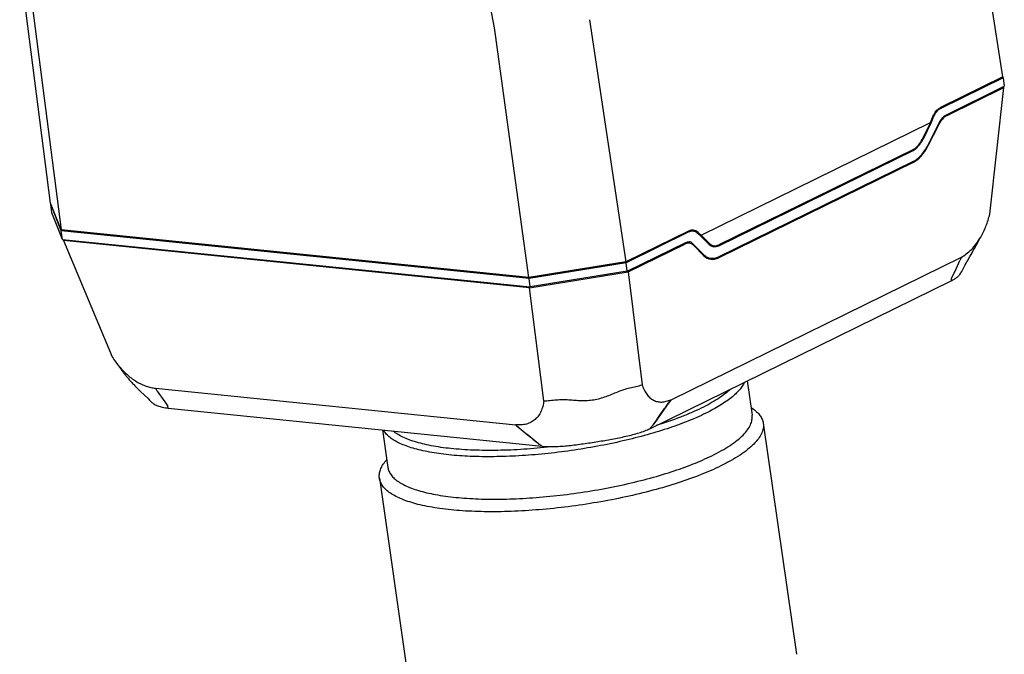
# Model space of a CAD drawing. Header units: millimetres. Extents: x 56 to 390, y 72 to 263.
# Tile 27 of 29: x 336 to 356, y 231 to 244. Entities that reach past the tile are written whole.
import ezdxf

# ---------------------------------------------------------------- set-up
doc = ezdxf.new("R2010")
doc.units = ezdxf.units.MM
doc.header["$LTSCALE"] = 23.1
doc.layers.add('00_COMPONENTS', color=7, linetype='CONTINUOUS')
doc.layers.add('20_ALL_FEATURES', color=7, linetype='CONTINUOUS')

msp = doc.modelspace()

# ---------------------------------------------------------------- linework, layer by layer
at = {"layer": '00_COMPONENTS', "color": 7}
for p, q in [((355.9381, 242.5828), (355.1684, 247.4368)), ((336.783, 240.038), (336.1604, 244.8989)), ((336.3639, 244.378), (336.9928, 239.5011)), ((347.6215, 243.7334), (348.3544, 238.8613)), ((346.4042, 238.5441), (345.7296, 243.4256)), ((355.9381, 242.5828), (354.6809, 241.9659)), ((355.9408, 242.5638), (354.6887, 241.9494)), ((355.9341, 242.5809), (355.9408, 242.5638)), ((355.9408, 242.5638), (355.9653, 242.393)), ((354.7866, 241.8146), (355.9653, 242.393)), ((354.8148, 241.8082), (355.9547, 242.3676)), ((355.6721, 239.8177), (355.9547, 242.3676)), ((355.9547, 242.3676), (355.9481, 242.3846)), ((349.8699, 239.3984), (354.4819, 241.6616)), ((354.4819, 241.6616), (354.3107, 241.3194)), ((354.4895, 241.6503), (354.3232, 241.3185)), ((354.6572, 241.6674), (354.425, 241.2042)), ((354.4819, 241.6616), (354.5222, 241.7682)), ((354.5288, 241.7519), (354.4895, 241.6503)), ((354.639, 241.6124), (354.4286, 241.1928)), ((354.1378, 241.123), (350.2199, 239.2004)), ((350.2221, 239.1854), (354.1298, 241.103)), ((354.1349, 240.8811), (350.2118, 238.9559)), ((354.1298, 240.8599), (350.2221, 238.9423)), ((336.9928, 239.5011), (336.783, 240.038)), ((336.7857, 240.019), (336.7897, 240.021)), ((336.8102, 239.8482), (336.7857, 240.019)), ((336.9955, 239.4821), (336.7857, 240.019)), ((337.02, 239.3113), (336.8102, 239.8482)), ((346.4042, 238.5441), (336.9928, 239.5011)), ((337.02, 239.3113), (336.9955, 239.4821)), ((346.4069, 238.5251), (336.9955, 239.4821)), ((349.6116, 239.4782), (348.3544, 238.8613)), ((349.6092, 239.4567), (348.3571, 238.8423)), ((349.8046, 239.4532), (349.8699, 239.3984)), ((337.02, 239.3113), (346.4314, 238.3542)), ((337.031, 239.3102), (337.0386, 239.2907)), ((337.0386, 239.2907), (338.0226, 236.9468)), ((346.4177, 238.3369), (337.0386, 239.2907)), ((348.3816, 238.6715), (349.5603, 239.2499)), ((349.6311, 239.2637), (349.6267, 239.264)), ((349.8623, 239.3796), (349.8009, 239.4318)), ((350.0287, 239.211), (349.8623, 239.3796)), ((350.0411, 239.2242), (349.8699, 239.3984)), ((355.3628, 239.1273), (355.4379, 239.2657)), ((355.4379, 239.2657), (355.4478, 239.2837)), ((355.4478, 239.2837), (355.4572, 239.3006)), ((355.4572, 239.3006), (355.4663, 239.3169)), ((355.4663, 239.3169), (355.4753, 239.3327)), ((348.3971, 238.6589), (349.537, 239.2183)), ((349.9305, 238.9932), (349.6946, 239.2322)), ((349.9232, 238.9818), (349.7129, 239.195)), ((355.3163, 239.0435), (355.3398, 239.0856)), ((355.3398, 239.0856), (355.3628, 239.1273)), ((348.3544, 238.8613), (346.4042, 238.5441)), ((355.0951, 238.9444), (349.2567, 236.0793)), ((355.0011, 238.735), (355.0681, 238.8843)), ((355.0951, 238.9444), (355.0943, 238.9507)), ((355.197, 238.8307), (355.2127, 238.8594)), ((355.2127, 238.8594), (355.2291, 238.8888)), ((355.2291, 238.8888), (355.2465, 238.9199)), ((348.3571, 238.8423), (346.4069, 238.5251)), ((346.4177, 238.3369), (348.3971, 238.6589)), ((348.3816, 238.6715), (346.4314, 238.3542)), ((348.3816, 238.6715), (348.3571, 238.8423)), ((348.3971, 238.6589), (348.6797, 236.3863)), ((354.9059, 238.5229), (355.0008, 238.7343)), ((355.0008, 238.7343), (355.0011, 238.735)), ((355.1078, 238.6659), (355.1224, 238.6927)), ((355.1224, 238.6927), (355.1807, 238.8008)), ((355.1807, 238.8008), (355.197, 238.8307)), ((346.4314, 238.3542), (346.4069, 238.5251)), ((348.836, 235.5031), (354.8986, 238.4781)), ((346.7003, 236.0643), (346.4177, 238.3369)), ((338.148, 236.7704), (338.1546, 236.7605)), ((338.1546, 236.7605), (338.1623, 236.7491)), ((338.1623, 236.7491), (338.1744, 236.7315)), ((338.1706, 236.7434), (338.1732, 236.7404)), ((338.1732, 236.7404), (338.205, 236.7036)), ((338.1744, 236.7315), (338.1829, 236.7195)), ((338.1829, 236.7195), (338.1915, 236.7072)), ((338.1915, 236.7072), (338.2005, 236.6947)), ((338.2005, 236.6947), (338.2097, 236.6819)), ((338.205, 236.7036), (338.2094, 236.6985)), ((338.2094, 236.6985), (338.211, 236.6965)), ((338.2097, 236.6819), (338.2191, 236.669)), ((338.211, 236.6965), (338.2115, 236.696)), ((338.2191, 236.669), (338.2289, 236.656)), ((338.2289, 236.656), (338.2388, 236.6427)), ((338.2388, 236.6427), (338.249, 236.6293)), ((338.249, 236.6293), (338.2595, 236.6158)), ((338.2595, 236.6158), (338.2702, 236.6021)), ((338.2702, 236.6021), (338.2811, 236.5884)), ((338.2811, 236.5884), (338.2923, 236.5745)), ((338.2923, 236.5745), (338.3037, 236.5605)), ((338.3037, 236.5605), (338.3153, 236.5464)), ((338.3153, 236.5464), (338.3272, 236.5321)), ((338.3272, 236.5321), (338.3394, 236.5178)), ((338.3394, 236.5178), (338.3518, 236.5034)), ((338.3518, 236.5034), (338.3645, 236.4888)), ((338.3645, 236.4888), (338.3774, 236.4741)), ((338.3774, 236.4741), (338.3907, 236.4593)), ((338.3907, 236.4593), (338.4042, 236.4444)), ((338.4042, 236.4444), (338.4179, 236.4294)), ((338.4179, 236.4294), (338.432, 236.4142)), ((338.432, 236.4142), (338.4464, 236.3988)), ((338.4464, 236.3988), (338.4612, 236.3833)), ((338.4612, 236.3833), (338.4764, 236.3674)), ((338.4764, 236.3674), (338.4921, 236.3512)), ((338.4921, 236.3512), (338.5084, 236.3346)), ((338.5084, 236.3346), (338.5254, 236.3174)), ((338.5254, 236.3174), (338.543, 236.2998)), ((338.543, 236.2998), (338.5706, 236.2725)), ((338.5706, 236.2725), (338.5991, 236.2447)), ((338.8928, 236.3153), (338.8936, 236.3091)), ((346.1392, 235.5722), (338.8936, 236.3091)), ((338.5991, 236.2447), (338.7349, 236.1137)), ((338.7349, 236.1137), (338.7744, 236.0753)), ((338.7744, 236.0753), (338.8193, 236.0315)), ((338.9274, 236.2607), (338.9285, 236.2591)), ((338.9285, 236.2591), (339.0807, 236.0405)), ((349.2567, 236.0793), (349.2056, 236.0075)), ((349.2575, 236.0864), (349.2567, 236.0793)), ((339.0807, 236.0405), (339.0811, 236.0399)), ((339.0811, 236.0399), (339.098, 236.0157)), ((339.0811, 236.0399), (339.098, 236.0157)), ((339.098, 236.0157), (339.1197, 235.9845)), ((339.098, 236.0157), (339.1197, 235.9845)), ((339.1197, 235.9845), (339.138, 235.9581)), ((339.1197, 235.9845), (339.1377, 235.9586)), ((339.1377, 235.9586), (339.1381, 235.958)), ((339.138, 235.9581), (339.1377, 235.9586)), ((339.1483, 235.9162), (346.672, 235.1511)), ((349.2056, 236.0075), (348.9814, 235.6924)), ((348.9807, 235.6913), (348.9479, 235.6453)), ((348.9807, 235.6913), (348.9479, 235.6453)), ((348.9801, 235.693), (348.9802, 235.6933)), ((348.9813, 235.6922), (348.9807, 235.6913)), ((348.9813, 235.6922), (348.9807, 235.6913)), ((348.9813, 235.6922), (348.9807, 235.6913)), ((348.9814, 235.6924), (348.9813, 235.6922)), ((346.1392, 235.5722), (346.1365, 235.5787)), ((346.2039, 235.5192), (346.3661, 235.3866)), ((346.2056, 235.5229), (346.367, 235.3886)), ((348.9479, 235.6453), (348.8974, 235.5743)), ((348.8974, 235.5743), (348.8975, 235.5744)), ((348.8975, 235.5744), (348.898, 235.5752)), ((346.5947, 235.1998), (346.3661, 235.3866))]:
    msp.add_line(p, q, dxfattribs=at)
at = {"layer": '00_COMPONENTS', "color": 4}
for p, q in [((354.3232, 241.3185), (354.3107, 241.3197)), ((354.1027, 241.1058), (354.1298, 241.103)), ((354.4286, 241.1928), (354.4196, 241.1937)), ((349.2056, 236.0075), (349.2027, 236.0104)), ((348.9813, 235.6922), (348.9802, 235.6932)), ((346.2056, 235.5229), (346.2039, 235.5192)), ((346.3661, 235.3866), (346.367, 235.3886))]:
    msp.add_line(p, q, dxfattribs=at)
at = {"layer": '00_COMPONENTS', "color": 7}
for points in [[(355.4753, 239.3327), (355.4885, 239.3557), (355.4898, 239.358)], [(355.2465, 238.9199), (355.2722, 238.9654), (355.2791, 238.9776), (355.3163, 239.0435)], [(355.0855, 238.6257), (355.0927, 238.6386), (355.1078, 238.6659)]]:
    msp.add_lwpolyline(points, dxfattribs=at)
for centre, radius, start, end in [((375.9808, 229.5039), 22.9202, 155.67657, 155.84131), ((325.597, 226.9776), 16.2442, 34.85277, 35.06081), ((371.0808, 220.2108), 26.9842, 144.98767, 145.29488), ((372.033, 219.5458), 28.1455, 144.99099, 145.28329), ((370.3879, 265.1064), 38.2134, 230.6127, 230.73817)]:
    msp.add_arc(centre, radius, start, end, dxfattribs=at)
for centre, major_axis, ratio, start_param, end_param in [((338.105, 244.1091), (7.054, -3.9484), 0.769271, 0.5270098, 0.8677869), ((354.8148, 241.4341), (0.1154, 0.388), 0.5676602, 0.4824752, 1.2677759), ((354.789, 241.5337), (0.0865, 0.291), 0.5676602, 0.832122, 1.2677759), ((354.1298, 241.5146), (0.1269, 0.4269), 0.5676602, -2.6591174, -1.8738168), ((354.1298, 241.4959), (0.1961, 0.6597), 0.5676602, -2.6591174, -1.8738168), ((349.6704, 239.0982), (0.0337, 0.3986), 0.6354516, -0.4210779, 0.364369), ((349.537, 238.8442), (0.1154, 0.388), 0.5676602, 5.9803598, 6.7656605), ((349.5628, 238.9691), (0.0865, 0.291), 0.5676602, -0.3028255, 0.1073754), ((350.2221, 239.597), (0.1269, 0.4269), 0.5676602, 2.8387672, 3.6240679), ((350.2221, 239.5783), (0.1961, 0.6597), 0.5676602, 2.8387672, 3.6240679)]:
    msp.add_ellipse(centre, major_axis=major_axis, ratio=ratio, start_param=start_param, end_param=end_param, dxfattribs=at)
for points, knots in [([(354.5222, 241.7682), (354.5308, 241.7908), (354.5659, 241.8682), (354.6258, 241.9389), (354.6809, 241.9659)], [0, 0, 0, 0, 0.2825371, 1, 1, 1, 1]), ([(354.6887, 241.9494), (354.6533, 241.932), (354.6052, 241.889), (354.5575, 241.8172), (354.5376, 241.7745), (354.5288, 241.7519)], [0, 0, 0, 0, 0.4572848, 0.7193435, 1, 1, 1, 1]), ([(354.7251, 241.766), (354.7297, 241.7712), (354.7478, 241.7902), (354.7693, 241.8061), (354.7866, 241.8146)], [0, 0, 0, 0, 0.2662984, 1, 1, 1, 1]), ([(354.153, 241.1332), (354.1686, 241.1425), (354.1992, 241.1656), (354.2564, 241.225), (354.291, 241.2799), (354.3107, 241.3194)], [0, 0, 0, 0, 0.2205513, 0.4629597, 1, 1, 1, 1]), ([(354.1349, 240.8811), (354.1634, 240.8951), (354.22, 240.9323), (354.2965, 241.006), (354.3666, 241.098), (354.4065, 241.1674), (354.425, 241.2042)], [0, 0, 0, 0, 0.2159622, 0.4567548, 0.7197928, 1, 1, 1, 1]), ([(354.1378, 241.123), (354.1393, 241.1238), (354.1447, 241.1266), (354.1498, 241.1302), (354.153, 241.1332)], [0, 0, 0, 0, 0.2715155, 1, 1, 1, 1]), ([(355.4898, 239.358), (355.5309, 239.4286), (355.5839, 239.5408), (355.6398, 239.6965), (355.6625, 239.777), (355.6721, 239.8177)], [0, 0, 0, 0, 0.4943694, 0.7470498, 1, 1, 1, 1]), ([(349.7041, 239.475), (349.6883, 239.4766), (349.6552, 239.475), (349.6241, 239.4641), (349.6092, 239.4567)], [0, 0, 0, 0, 0.4878953, 1, 1, 1, 1]), ([(349.8009, 239.4318), (349.7869, 239.4437), (349.7565, 239.4636), (349.7213, 239.4733), (349.7041, 239.475)], [0, 0, 0, 0, 0.5142246, 1, 1, 1, 1]), ([(349.5603, 239.2499), (349.5708, 239.255), (349.5925, 239.2628), (349.6156, 239.2647), (349.6267, 239.264)], [0, 0, 0, 0, 0.5119507, 1, 1, 1, 1]), ([(355.0943, 238.9507), (355.1313, 238.9712), (355.206, 239.0185), (355.3103, 239.1101), (355.4063, 239.2251), (355.463, 239.3118), (355.4898, 239.358)], [0, 0, 0, 0, 0.2203999, 0.4601095, 0.7214086, 1, 1, 1, 1]), ([(350.0411, 239.2242), (350.0528, 239.2123), (350.0797, 239.1921), (350.1122, 239.1831), (350.1283, 239.1818)], [0, 0, 0, 0, 0.5091052, 1, 1, 1, 1]), ([(350.1283, 239.1818), (350.1398, 239.1808), (350.164, 239.1819), (350.1872, 239.1883), (350.1988, 239.1927)], [0, 0, 0, 0, 0.4830863, 1, 1, 1, 1]), ([(350.1988, 239.1927), (350.2007, 239.1932), (350.2079, 239.1953), (350.2149, 239.198), (350.2199, 239.2004)], [0, 0, 0, 0, 0.2661869, 1, 1, 1, 1]), ([(350.066, 238.926), (350.041, 238.9285), (349.9905, 238.9431), (349.9488, 238.9746), (349.9305, 238.9932)], [0, 0, 0, 0, 0.4907105, 1, 1, 1, 1]), ([(350.2118, 238.9559), (350.1882, 238.9444), (350.1407, 238.927), (350.0898, 238.9236), (350.066, 238.926)], [0, 0, 0, 0, 0.5231627, 1, 1, 1, 1]), ([(354.8986, 238.4781), (354.9204, 238.4898), (354.961, 238.5126), (355.015, 238.549), (355.0572, 238.5855), (355.0781, 238.6124), (355.0855, 238.6257)], [0, 0, 0, 0, 0.3077165, 0.5801668, 0.8110604, 1, 1, 1, 1]), ([(354.8986, 238.4781), (354.9009, 238.486), (354.9044, 238.5007), (354.9061, 238.5159), (354.9059, 238.5229)], [0, 0, 0, 0, 0.5391948, 1, 1, 1, 1]), ([(338.0226, 236.9468), (338.0441, 236.9109), (338.0909, 236.8411), (338.1432, 236.7754), (338.1706, 236.7434)], [0, 0, 0, 0, 0.4989001, 1, 1, 1, 1]), ([(338.1706, 236.7434), (338.196, 236.7138), (338.2486, 236.6567), (338.3332, 236.578), (338.4225, 236.5081), (338.5147, 236.4474), (338.6089, 236.397), (338.704, 236.3586), (338.7987, 236.3316), (338.8618, 236.32), (338.8928, 236.3153)], [0, 0, 0, 0, 0.1363618, 0.2711835, 0.4034084, 0.5322518, 0.6567407, 0.7760379, 0.8901664, 1, 1, 1, 1]), ([(346.7003, 236.0643), (346.7424, 236.0641), (346.8269, 236.0702), (346.9526, 236.0858), (347.079, 236.0911), (347.2048, 236.0873), (347.3298, 236.0765), (347.4551, 236.0684), (347.5815, 236.0698), (347.7078, 236.0841), (347.8325, 236.1107), (347.9541, 236.1496), (348.0723, 236.1972), (348.1893, 236.2473), (348.3091, 236.2911), (348.4319, 236.3263), (348.5569, 236.3516), (348.6394, 236.3727), (348.6797, 236.3863)], [0, 0, 0, 0, 0.0623594, 0.1249412, 0.1872677, 0.2492185, 0.3108929, 0.3726781, 0.4348565, 0.4974455, 0.5602659, 0.6231166, 0.6858768, 0.7485995, 0.8114091, 0.8742813, 0.9371456, 1, 1, 1, 1]), ([(348.6797, 236.3863), (348.6906, 236.3511), (348.7169, 236.2849), (348.7694, 236.1968), (348.8227, 236.136), (348.8704, 236.0983), (348.9079, 236.0756), (348.9473, 236.0581), (348.9885, 236.0457), (349.0312, 236.0389), (349.0908, 236.0378), (349.1681, 236.0515), (349.2275, 236.0736), (349.2575, 236.0864)], [0, 0, 0, 0, 0.1463556, 0.2808518, 0.4051712, 0.4642022, 0.5217489, 0.5784328, 0.6348461, 0.6916492, 0.7495536, 0.8706294, 1, 1, 1, 1]), ([(349.2027, 236.0104), (349.2072, 236.0168), (349.2253, 236.0423), (349.2435, 236.0676), (349.2575, 236.0864)], [0, 0, 0, 0, 0.2505667, 1, 1, 1, 1]), ([(338.8193, 236.0315), (338.8341, 236.017), (338.8714, 235.9879), (338.9291, 235.9626), (338.9855, 235.9456), (339.0551, 235.9295), (339.1102, 235.9211), (339.1483, 235.9162)], [0, 0, 0, 0, 0.1757119, 0.396434, 0.5286989, 0.6745403, 1, 1, 1, 1]), ([(339.1483, 235.9162), (339.1452, 235.9232), (339.1404, 235.9369), (339.138, 235.9513), (339.138, 235.9581)], [0, 0, 0, 0, 0.5308668, 1, 1, 1, 1]), ([(346.7003, 236.0643), (346.6974, 236.0264), (346.6852, 235.9531), (346.6496, 235.8507), (346.6064, 235.7748), (346.5635, 235.7228), (346.5278, 235.6883), (346.4886, 235.658), (346.4462, 235.6321), (346.4005, 235.611), (346.3349, 235.5896), (346.246, 235.5761), (346.1735, 235.5767), (346.1365, 235.5787)], [0, 0, 0, 0, 0.1357677, 0.2637473, 0.3856896, 0.4450934, 0.5039143, 0.562575, 0.6214744, 0.6810579, 0.7417744, 0.8676735, 1, 1, 1, 1]), ([(348.9802, 235.6932), (349.0173, 235.7461), (349.0734, 235.825), (349.1472, 235.931), (349.184, 235.9841), (349.2027, 236.0104)], [0, 0, 0, 0, 0.4997837, 0.7498963, 1, 1, 1, 1]), ([(346.1365, 235.5787), (346.1421, 235.5743), (346.1653, 235.5559), (346.1882, 235.5372), (346.2056, 235.5229)], [0, 0, 0, 0, 0.2416006, 1, 1, 1, 1]), ([(346.672, 235.1511), (346.7562, 235.1446), (346.8872, 235.1408), (347.0658, 235.1494), (347.2083, 235.1628), (347.3526, 235.1804), (347.4975, 235.1999), (347.6423, 235.2205), (347.7867, 235.2429), (347.9303, 235.2673), (348.0731, 235.2935), (348.2148, 235.3207), (348.3544, 235.3492), (348.4892, 235.3808), (348.6155, 235.4171), (348.7306, 235.4576), (348.8023, 235.4877), (348.836, 235.5031)], [0, 0, 0, 0, 0.1148343, 0.1779299, 0.2432688, 0.3094169, 0.3757488, 0.442115, 0.5084262, 0.5745369, 0.6403577, 0.7058785, 0.7708252, 0.834191, 0.8942135, 0.9495437, 1, 1, 1, 1]), ([(348.836, 235.5031), (348.8409, 235.5091), (348.8607, 235.5333), (348.8813, 235.557), (348.8974, 235.5743)], [0, 0, 0, 0, 0.2451912, 1, 1, 1, 1]), ([(346.367, 235.3887), (346.4061, 235.3564), (346.4823, 235.2938), (346.5579, 235.2306), (346.5947, 235.1998)], [0, 0, 0, 0, 0.5136886, 1, 1, 1, 1]), ([(346.5947, 235.1998), (346.6015, 235.1959), (346.6278, 235.1805), (346.6534, 235.164), (346.672, 235.1511)], [0, 0, 0, 0, 0.2563903, 1, 1, 1, 1])]:
    msp.add_open_spline(points, degree=3, knots=knots, dxfattribs=at)
at = {"layer": '20_ALL_FEATURES', "color": 7}
for p, q in [((350.7928, 236.4633), (350.8915, 235.7744)), ((350.8689, 235.9321), (350.8968, 235.913)), ((351.1167, 235.6129), (351.7832, 230.9623)), ((343.4584, 235.4779), (343.5664, 234.7245)), ((343.5438, 234.8822), (343.5224, 234.8561)), ((343.3956, 234.5064), (344.0621, 229.8558))]:
    msp.add_line(p, q, dxfattribs=at)
for points, knots in [([(350.4576, 236.2988), (350.4219, 236.2647), (350.3415, 236.1968), (350.2048, 236.101), (350.0458, 236.0059), (349.9309, 235.946), (349.87, 235.9162)], [0, 0, 0, 0, 0.2106495, 0.4477197, 0.711085, 1, 1, 1, 1]), ([(350.7377, 236.4362), (350.7258, 236.4097), (350.6955, 236.356), (350.636, 236.2785), (350.5605, 236.2003), (350.4695, 236.1219), (350.3632, 236.0433), (350.1953, 235.9347), (350.0576, 235.8609), (349.9608, 235.8134)], [0, 0, 0, 0, 0.0860951, 0.1820264, 0.2889307, 0.4074586, 0.5379037, 0.6802961, 1, 1, 1, 1]), ([(349.87, 235.9162), (349.8041, 235.8838), (349.6656, 235.8202), (349.3655, 235.6979), (349.1282, 235.6167), (348.9641, 235.5659)], [0, 0, 0, 0, 0.2267183, 0.4699038, 1, 1, 1, 1]), ([(350.8968, 235.913), (350.9273, 235.8922), (350.9826, 235.8492), (351.0503, 235.7755), (351.0967, 235.6969), (351.1127, 235.6406), (351.1167, 235.6129)], [0, 0, 0, 0, 0.2898825, 0.5474199, 0.7804317, 1, 1, 1, 1]), ([(349.9608, 235.8134), (349.8422, 235.7552), (349.586, 235.6434), (349.173, 235.4947), (348.7169, 235.3583), (348.2273, 235.2371), (347.7143, 235.1336), (347.1887, 235.0501), (346.6614, 234.9883), (346.1434, 234.9495), (345.6456, 234.9344), (345.1783, 234.9434), (344.7513, 234.9761), (344.4255, 235.024), (344.1926, 235.0752), (344.0394, 235.1175), (343.9021, 235.165), (343.7816, 235.2175), (343.6783, 235.2745), (343.5926, 235.3361), (343.5251, 235.4021), (343.4911, 235.4511), (343.478, 235.4759)], [0, 0, 0, 0, 0.0588311, 0.1243533, 0.1954356, 0.2707766, 0.348954, 0.428469, 0.5077875, 0.5853806, 0.6597651, 0.7295452, 0.7934577, 0.8504249, 0.8760428, 0.8996445, 0.9211877, 0.9406671, 0.9581264, 0.9736769, 0.987524, 1, 1, 1, 1]), ([(350.0832, 234.9592), (350.1491, 234.9915), (350.2732, 235.0564), (350.4438, 235.1597), (350.5889, 235.2637), (350.7072, 235.3677), (350.7982, 235.4711), (350.861, 235.5736), (350.8895, 235.6603), (350.8958, 235.7267), (350.8937, 235.7587), (350.8915, 235.7744)], [0, 0, 0, 0, 0.1821103, 0.3471272, 0.4945577, 0.6243896, 0.7373037, 0.8350168, 0.9207737, 0.960829, 1, 1, 1, 1]), ([(351.1167, 235.6129), (351.1191, 235.5965), (351.1212, 235.5627), (351.1146, 235.4927), (351.0846, 235.4013), (351.0183, 235.2933), (350.9225, 235.1843), (350.7977, 235.0747), (350.6448, 234.965), (350.4649, 234.8561), (350.3342, 234.7878), (350.2647, 234.7537)], [0, 0, 0, 0, 0.039171, 0.0792263, 0.1649833, 0.2626963, 0.3756103, 0.5054423, 0.6528728, 0.8178898, 1, 1, 1, 1]), ([(346.9104, 235.1436), (346.7294, 235.1225), (346.3728, 235.0887), (345.8493, 235.0632), (345.3551, 235.0639), (344.9018, 235.0908), (344.5552, 235.1357), (344.3073, 235.1859), (344.1446, 235.2281), (343.9992, 235.276), (343.8719, 235.3293), (343.7634, 235.3878), (343.7003, 235.4326), (343.6727, 235.456)], [0, 0, 0, 0, 0.165211, 0.3246739, 0.4749861, 0.6130352, 0.7361317, 0.7914063, 0.8422226, 0.8884604, 0.9300863, 0.9671837, 1, 1, 1, 1]), ([(343.5664, 234.7245), (343.5701, 234.6981), (343.5855, 234.6444), (343.63, 234.5692), (343.6951, 234.4989), (343.7799, 234.4335), (343.8841, 234.373), (344.0072, 234.3175), (344.1484, 234.2674), (344.3071, 234.2228), (344.4825, 234.184), (344.7458, 234.1389), (345.1095, 234.1002), (345.5806, 234.0805), (346.0893, 234.087), (346.6239, 234.1194), (347.1724, 234.1772), (347.7222, 234.259), (348.2608, 234.363), (348.776, 234.4867), (349.2561, 234.6274), (349.6903, 234.7817), (349.9591, 234.8983), (350.0832, 234.9592)], [0, 0, 0, 0, 0.0117195, 0.0241658, 0.0379365, 0.0534517, 0.0709734, 0.0906451, 0.1125265, 0.1366172, 0.1628728, 0.1912149, 0.2537062, 0.3230221, 0.3978275, 0.4766101, 0.5577372, 0.639508, 0.7202032, 0.7981346, 0.8716945, 0.9394096, 1, 1, 1, 1]), ([(343.3956, 234.5064), (343.3916, 234.5341), (343.3912, 234.5925), (343.4136, 234.6811), (343.4579, 234.7708), (343.4989, 234.8276), (343.5224, 234.8561)], [0, 0, 0, 0, 0.2195684, 0.4525801, 0.7101177, 1, 1, 1, 1]), ([(350.2647, 234.7537), (350.1339, 234.6895), (349.8505, 234.5666), (349.3929, 234.4039), (348.8869, 234.2557), (348.3438, 234.1252), (347.7761, 234.0156), (347.1966, 233.9294), (346.6184, 233.8685), (346.0549, 233.8343), (345.5187, 233.8275), (345.0221, 233.8482), (344.6388, 233.8891), (344.3612, 233.9366), (344.1764, 233.9775), (344.0091, 234.0245), (343.8602, 234.0773), (343.7305, 234.1358), (343.6207, 234.1996), (343.5313, 234.2686), (343.4627, 234.3427), (343.4158, 234.4218), (343.3996, 234.4785), (343.3956, 234.5064)], [0, 0, 0, 0, 0.0605905, 0.1283055, 0.2018654, 0.2797968, 0.360492, 0.4422628, 0.5233899, 0.6021725, 0.6769779, 0.7462938, 0.8087851, 0.8371272, 0.8633828, 0.8874735, 0.9093549, 0.9290266, 0.9465483, 0.9620635, 0.9758342, 0.9882805, 1, 1, 1, 1])]:
    msp.add_open_spline(points, degree=3, knots=knots, dxfattribs=at)

doc.saveas('drawing.dxf')
